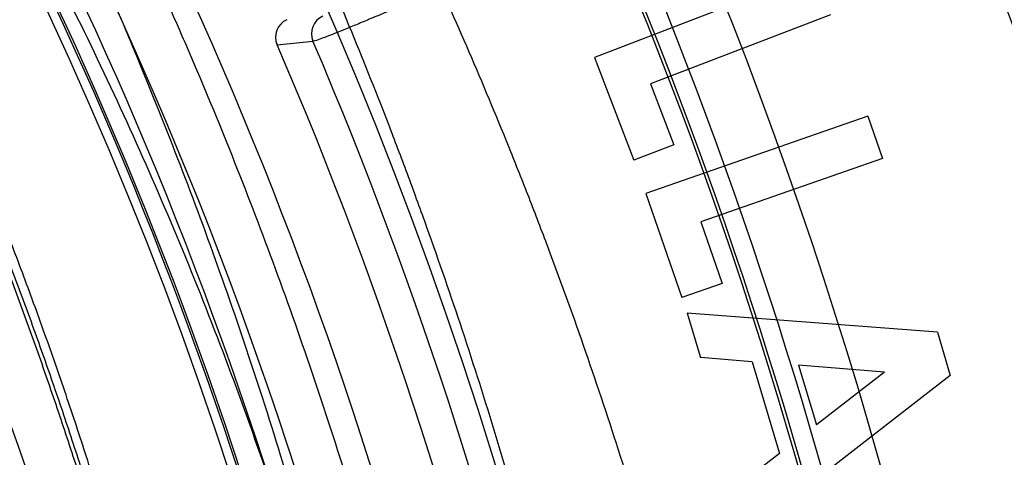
# Model space of a CAD drawing. Header units: millimetres. Extents: x 0 to 297, y 0 to 210.
# Tile 100 of 256: x 146.2414 to 146.3494, y 93.3388 to 93.3868. Entities that reach past the tile are written whole.
import ezdxf

# ---------------------------------------------------------------- set-up
doc = ezdxf.new("R2010")
doc.units = ezdxf.units.MM
doc.header["$LTSCALE"] = 16.335
doc.layers.get('0').update_dxf_attribs({"linetype": 'CONTINUOUS'})
for name, color, linetype in [('01_GLOBAL', 7, 'CONTINUOUS'), ('INTFCLR_1', 7, 'CONTINUOUS'), ('INTFCLR_144815', 7, 'CONTINUOUS')]:
    doc.layers.add(name, color=color, linetype=linetype)

msp = doc.modelspace()

# ---------------------------------------------------------------- linework, layer by layer
at = {"color": 7, "linetype": 'Continuous'}
msp.add_circle((146.8548034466, 92.13446435), 2.66, dxfattribs=at)
at = {"color": 9, "linetype": 'Continuous'}
msp.add_arc((146.8548034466, 92.13446435), 2.6259090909, 92.9674534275, 177.0325465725, dxfattribs=at)
at = {"layer": '01_GLOBAL', "color": 7, "linetype": 'Continuous'}
msp.add_circle((146.8548034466, 92.13446435), 2.695, dxfattribs=at)
at = {"layer": 'INTFCLR_1', "color": 6, "linetype": 'Continuous'}
msp.add_arc((145.8396077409, 93.1986600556), 0.4224162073, 270, 90.00000002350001, dxfattribs=at)
at = {"layer": 'INTFCLR_1', "color": 9, "linetype": 'Continuous'}
msp.add_open_spline([(146.0853256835, 93.499660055), (146.0858354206, 93.4996599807), (146.0884302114, 93.4986334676), (146.0914097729, 93.4968909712), (146.094679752, 93.4948336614), (146.0977098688, 93.49283666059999), (146.1039326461, 93.48849801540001), (146.1137472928, 93.480960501), (146.1228234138, 93.4731897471), (146.1293077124, 93.46725580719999), (146.1339781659, 93.4628589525), (146.1424222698, 93.4545584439), (146.1545124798, 93.44157339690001), (146.1687911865, 93.4242477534), (146.1790766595, 93.4100095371), (146.1852148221, 93.40073185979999), (146.1874832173, 93.3972061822), (146.1908964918, 93.39179944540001), (146.1981971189, 93.3796580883), (146.2086731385, 93.35992835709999), (146.2178781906, 93.33903250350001), (146.2232089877, 93.324793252), (146.2255710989, 93.3179846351), (146.227123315, 93.3133638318), (146.2312489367, 93.3004502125), (146.2370185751, 93.278689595), (146.2410247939, 93.25638849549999), (146.242788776, 93.24246310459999), (146.2433595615, 93.23730480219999), (146.2441347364, 93.2295497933), (146.2453671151, 93.2127547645), (146.2456287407, 93.1868337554), (146.2439975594, 93.1648659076), (146.2424282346, 93.15201139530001), (146.2417481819, 93.14689013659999), (146.2404303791, 93.13803495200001), (146.2372949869, 93.12068960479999), (146.2325471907, 93.1012858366), (146.2274296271, 93.0847602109), (146.2242749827, 93.0755513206), (146.2226192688, 93.07101037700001), (146.2217743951, 93.068761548)], degree=3, knots=[0, 0, 0, 0, 0.0031306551, 0.0166311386, 0.0214593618, 0.0268204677, 0.03892666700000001, 0.0680356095, 0.1027865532, 0.1122690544, 0.1220182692, 0.1421808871, 0.1849821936, 0.2309157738, 0.2799873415, 0.2927705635, 0.2992370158, 0.3057352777, 0.3320402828, 0.3862318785, 0.4428084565, 0.4721382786, 0.4795908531, 0.487069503, 0.5020757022, 0.562848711, 0.6251729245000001, 0.641061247, 0.6490543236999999, 0.6570463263, 0.6889269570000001, 0.7524525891, 0.8160592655, 0.8240370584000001, 0.8319876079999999, 0.8477879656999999, 0.8790177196, 0.9402188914, 0.9703170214, 0.9852457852, 1, 1, 1, 1], dxfattribs=at)
at = {"layer": 'INTFCLR_1', "color": 6, "linetype": 'Continuous'}
msp.add_open_spline([(146.1150652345, 92.8976600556), (146.1160387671, 92.8976600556), (146.1177271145, 92.89879781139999), (146.1203228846, 92.9003605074), (146.1232989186, 92.9025230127), (146.1269787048, 92.9053406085), (146.1313602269, 92.9089379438), (146.136189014, 92.91313112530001), (146.1410884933, 92.91761397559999), (146.14571304, 92.9220450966), (146.1499506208, 92.9262672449), (146.1538079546, 92.9302518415), (146.1573032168, 92.9339788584), (146.1604624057, 92.937443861), (146.1633068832, 92.94064572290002), (146.1658602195, 92.9435866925), (146.1681553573, 92.9462865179), (146.1702110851, 92.9487509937), (146.1720499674, 92.9509928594), (146.1736917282, 92.9530256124), (146.175161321, 92.9548706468), (146.1764960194, 92.9565673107), (146.177810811, 92.95825759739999), (146.1792115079, 92.96008025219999), (146.1806985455, 92.9620417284), (146.1821699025, 92.9640101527), (146.183615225, 92.9659693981), (146.1851191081, 92.968036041), (146.1867839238, 92.9703582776), (146.1886446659, 92.972997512), (146.1907239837, 92.9760042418), (146.1930437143, 92.979433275), (146.1956231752, 92.98334142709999), (146.1984823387, 92.98779871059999), (146.2016518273, 92.9929030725), (146.2051614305, 92.9987672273), (146.209038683, 93.005528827), (146.2133125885, 93.0133699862), (146.2180078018, 93.022504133), (146.2231555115, 93.0332508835), (146.2286552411, 93.0457632), (146.2341538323, 93.0596479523), (146.2392951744, 93.07428707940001), (146.2438614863, 93.0891259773), (146.2478132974, 93.1040197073), (146.2511637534, 93.1189522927), (146.2539112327, 93.1338447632), (146.2560779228, 93.1487375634), (146.2576685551, 93.16356724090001), (146.2586982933, 93.17835740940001), (146.2591763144, 93.1930934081), (146.2591102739, 93.2077777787), (146.2585051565, 93.2224192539), (146.2573642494, 93.23700854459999), (146.2556872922, 93.2515519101), (146.2534729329, 93.26604722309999), (146.2507211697, 93.28047229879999), (146.2474209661, 93.294859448), (146.2435667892, 93.30919064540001), (146.239139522, 93.32348247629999), (146.234151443, 93.3376622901), (146.2288018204, 93.3511951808), (146.2234345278, 93.3634526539), (146.218408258, 93.37400210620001), (146.2138248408, 93.3829753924), (146.2096571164, 93.39067785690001), (146.2058775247, 93.3973234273), (146.2024553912, 93.403091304), (146.1993628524, 93.4081180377), (146.196567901, 93.4125186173), (146.1940471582, 93.41637669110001), (146.1917761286, 93.41976864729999), (146.189737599, 93.4227484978), (146.1879066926, 93.4253737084), (146.18627007, 93.42768142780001), (146.1848016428, 93.42972175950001), (146.183482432, 93.4315308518), (146.182221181, 93.43323985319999), (146.1809100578, 93.43499623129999), (146.1794654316, 93.4369070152), (146.1779774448, 93.43884782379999), (146.1764846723, 93.440768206), (146.1749729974, 93.44268811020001), (146.1733137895, 93.4447660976), (146.1714604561, 93.447050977), (146.1693845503, 93.4495663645), (146.1670661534, 93.4523229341), (146.1644777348, 93.45533517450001), (146.1615962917, 93.4586107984), (146.1583918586, 93.46215953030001), (146.154841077, 93.4659798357), (146.1509238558, 93.4700622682), (146.1466153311, 93.47439119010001), (146.1419164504, 93.4789285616), (146.1369054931, 93.4835497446), (146.1319289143, 93.4879019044), (146.1273729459, 93.491667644), (146.1235388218, 93.49461922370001), (146.1204516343, 93.49687491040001), (146.1177826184, 93.498487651), (146.1160568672, 93.49966005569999), (146.1150652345, 93.49966005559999)], degree=3, knots=[0, 0, 0, 0, 0.0042187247, 0.0081401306, 0.0133978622, 0.0200459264, 0.0282638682, 0.0379443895, 0.0477615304, 0.05703690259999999, 0.0656973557, 0.0736821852, 0.0810680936, 0.0878383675, 0.0940009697, 0.0996271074, 0.1047154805, 0.1093563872, 0.1135342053, 0.1172803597, 0.1206792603, 0.1237557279, 0.1266349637, 0.1299589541, 0.1337168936, 0.1373013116, 0.1406085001, 0.1442672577, 0.148377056, 0.1529904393, 0.1582606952, 0.164218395, 0.1709303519, 0.1785521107, 0.1871652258, 0.1969659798, 0.2081658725, 0.2209392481, 0.2356613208, 0.2526660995, 0.2725685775, 0.2948769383, 0.3173640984, 0.3397873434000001, 0.3621386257, 0.3841211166, 0.4060891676, 0.4277469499, 0.4493218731, 0.470705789, 0.4919793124, 0.5131981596, 0.5343255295, 0.5554668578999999, 0.5765984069, 0.5977513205, 0.6189954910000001, 0.6402209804, 0.6617015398, 0.6832900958, 0.7050415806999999, 0.7268239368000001, 0.7463339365, 0.7630160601, 0.7774553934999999, 0.7899931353, 0.8009638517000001, 0.8105830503, 0.8190545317, 0.8265380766, 0.8331730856, 0.8390248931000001, 0.8442268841, 0.8488182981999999, 0.8528943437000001, 0.8564866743, 0.8597116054, 0.8625968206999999, 0.8656908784, 0.8692094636, 0.8729771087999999, 0.8762884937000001, 0.879749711, 0.8835661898, 0.8878115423, 0.8924986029, 0.8976989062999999, 0.9034198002, 0.9097088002, 0.9166034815, 0.9241390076, 0.9323094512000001, 0.9411199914, 0.9506041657, 0.9606137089, 0.9706541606, 0.9792553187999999, 0.9862062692, 0.9916647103, 0.9957028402, 1, 1, 1, 1], dxfattribs=at)
at = {"layer": 'INTFCLR_144815', "color": 6, "linetype": 'Continuous'}
for p, q in [((146.3285455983, 93.3918914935), (146.3044291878, 93.3826355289)), ((146.3303116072, 93.38729987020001), (146.3105741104, 93.3797261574)), ((146.3044291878, 93.3826355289), (146.3087611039, 93.3713538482)), ((146.3105738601, 93.3797268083), (146.3131397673, 93.3730367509)), ((146.334422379, 93.376191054), (146.3100670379, 93.36771421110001)), ((146.334422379, 93.376191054), (146.3360325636, 93.3715578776)), ((146.3131397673, 93.3730367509), (146.3087611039, 93.3713538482)), ((146.3360322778, 93.37155869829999), (146.3160974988, 93.3646183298)), ((146.3100670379, 93.36771421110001), (146.3140301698, 93.3563234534)), ((146.3160974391, 93.36461850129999), (146.3184503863, 93.35786092)), ((146.3184503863, 93.35786092), (146.3140301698, 93.3563234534)), ((146.3145878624, 93.3545974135), (146.3160474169, 93.34973569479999)), ((146.342028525, 93.35249897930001), (146.3145878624, 93.3545974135)), ((146.342028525, 93.35249897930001), (146.3434517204, 93.3477515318)), ((146.321714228, 93.3492474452), (146.3160474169, 93.34973569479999)), ((146.321714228, 93.3492474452), (146.3247268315, 93.3392175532)), ((146.326804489, 93.348878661), (146.3287626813, 93.34233923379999)), ((146.3362266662, 93.3481358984), (146.326804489, 93.348878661)), ((146.3434517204, 93.3477515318), (146.3216986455, 93.33090692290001)), ((146.3362266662, 93.3481358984), (146.3287626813, 93.34233923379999)), ((146.3247268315, 93.3392175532), (146.3202390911, 93.3357738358))]:
    msp.add_line(p, q, dxfattribs=at)
at = {"layer": 'INTFCLR_144815', "color": 9, "linetype": 'Continuous'}
msp.add_line((146.2696389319, 93.3840213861), (146.2735710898, 93.3844054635), dxfattribs=at)
at = {"layer": 'INTFCLR_144815', "color": 6, "linetype": 'Continuous'}
for radius in [0.4466793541, 0.4256665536]:
    msp.add_circle((145.8396077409, 93.1986600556), radius, dxfattribs=at)
for centre, radius, start, end in [((145.8396077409, 93.1986600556), 0.6157754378, 313.9937911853, 154.5150993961), ((145.8396077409, 93.1986600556), 0.5947754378, 312.9543589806, 154.5144414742), ((145.8396077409, 93.1986600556), 0.5751005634, 282.2440355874, 71.2863570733), ((145.8396077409, 93.1986600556), 0.4537777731, 308.490992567, 51.50900743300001), ((145.8396077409, 93.1986600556), 0.4747905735, 316.9838592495, 43.0161407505), ((145.8396077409, 93.1986600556), 0.4480128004, 313.9992414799, 46.00075850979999), ((145.8396077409, 93.1986600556), 0.5477895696, 339.5878226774, 23.4121773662), ((146.2715679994, 93.38485115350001), 0.0020999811, 113.9721933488, 203.2744450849), ((146.2755026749, 93.3852313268), 0.0021006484, 114.0981032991, 203.1494840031), ((145.8396077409, 93.1986600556), 0.4682794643, 339.6819480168, 23.3180519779)]:
    msp.add_arc(centre, radius, start, end, dxfattribs=at)
at = {"layer": 'INTFCLR_144815', "color": 9, "linetype": 'Continuous'}
for centre, radius, start, end in [((145.8396077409, 93.1986600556), 0.5712784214, 292.4997540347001, 54.0964566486), ((145.8396102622, 93.1986612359), 0.5153523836, 292.4997540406, 54.09645665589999), ((145.8396257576, 93.1986643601), 0.5066391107, 311.2505121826, 48.7494878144), ((145.8396077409, 93.1986600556), 0.5897747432, 323.9261481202, 36.0738518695), ((145.839607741, 93.1986600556), 0.4617768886, 314.0862202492, 45.9137797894), ((145.8396077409, 93.1986600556), 0.450734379, 313.8592910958, 46.1407088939), ((145.8396077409, 93.1986600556), 0.4477854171, 314.0319604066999, 45.9680396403), ((145.8396077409, 93.1986600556), 0.5440250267, 339.7244769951, 23.2755230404), ((145.8396077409, 93.1986600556), 0.5069960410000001, 339.8359043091, 23.1640956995), ((145.8396077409, 93.1986600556), 0.509072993, 339.8324937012, 23.1675062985), ((145.8396077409, 93.1986600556), 0.4720440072, 339.8280604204, 23.1719395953)]:
    msp.add_arc(centre, radius, start, end, dxfattribs=at)
at = {"layer": 'INTFCLR_144815', "color": 6, "linetype": 'Continuous'}
for points, knots in [([(146.2625648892, 93.19866005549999), (146.2625648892, 93.20085989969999), (146.262532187, 93.20526014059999), (146.2623850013, 93.2118602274), (146.2621395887, 93.2184603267), (146.2617957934, 93.2250604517), (146.2613534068, 93.2316604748), (146.2608121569, 93.2382603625), (146.260171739, 93.2448598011), (146.2594317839, 93.2514586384), (146.2585919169, 93.2580563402), (146.2576516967, 93.2646525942), (146.2566107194, 93.2712465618), (146.2554685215, 93.277837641), (146.2542247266, 93.28442461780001), (146.2528788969, 93.2910065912), (146.2514307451, 93.2975819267), (146.2498799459, 93.30414927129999), (146.2482264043, 93.3107064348), (146.2464700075, 93.31725153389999), (146.2446109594, 93.3237817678), (146.2426494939, 93.3302945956), (146.240586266, 93.3367864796), (146.2384220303, 93.34325407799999), (146.2361580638, 93.3496930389), (146.2337958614, 93.3560990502), (146.2313375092, 93.36246691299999), (146.2287855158, 93.3687911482), (146.2261430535, 93.3750655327), (146.223413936, 93.38128331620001), (146.2206027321, 93.3874371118), (146.2177148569, 93.3935188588), (146.2147566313, 93.3995198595), (146.2117353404, 93.4054308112), (146.2086592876, 93.4112418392), (146.2055378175, 93.4169425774), (146.2023813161, 93.4225222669), (146.1992011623, 93.4279699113), (146.1960096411, 93.4332744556), (146.1928197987, 93.4384250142), (146.1896452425, 93.4434111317), (146.1864998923, 93.4482230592), (146.1833976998, 93.4528520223), (146.1803523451, 93.45729047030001), (146.1773769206, 93.4615323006), (146.1744836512, 93.4655730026), (146.1716836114, 93.4694097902), (146.1689866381, 93.473041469), (146.1664013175, 93.4764682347), (146.1639350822, 93.479691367), (146.1615937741, 93.48271365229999), (146.1593814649, 93.4855394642), (146.1573002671, 93.48817488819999), (146.1553509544, 93.4906268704), (146.1535333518, 93.49290272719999), (146.1518468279, 93.49500956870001), (146.1502903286, 93.4969543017), (146.148862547, 93.4987434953), (146.1475620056, 93.50038326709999), (146.1463872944, 93.50187925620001), (146.1453367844, 93.5032363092), (146.1444092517, 93.5044600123), (146.1436017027, 93.5055522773), (146.1429160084, 93.50652536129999), (146.1423391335, 93.50735876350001), (146.1418093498, 93.50828992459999), (146.141227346, 93.5089562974), (146.1412445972, 93.5101543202), (146.1415550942, 93.5101599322)], [0, 0, 0, 0, 0.0193188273, 0.0386418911, 0.05797372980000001, 0.0773181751, 0.0966800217, 0.1160624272, 0.1354702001, 0.1549057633, 0.1743738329, 0.1938759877, 0.2134167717, 0.2329964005, 0.2526187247, 0.2722829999, 0.2919923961, 0.3117443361, 0.3315407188, 0.3513772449, 0.37125414, 0.391164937, 0.4111075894, 0.4310729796, 0.4510561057, 0.4710451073, 0.4910305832, 0.5109984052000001, 0.5309330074, 0.5508166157, 0.5706284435, 0.590344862, 0.6099392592, 0.6293819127, 0.6486401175, 0.6676780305, 0.6864570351, 0.7049360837, 0.7230721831, 0.7408210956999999, 0.7581383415, 0.7749801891, 0.7913047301, 0.8070730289, 0.822250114, 0.8368060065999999, 0.8507161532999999, 0.8639624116, 0.8765312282, 0.8884132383, 0.8996029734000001, 0.9101049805, 0.9199296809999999, 0.9290934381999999, 0.9376135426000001, 0.9455077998, 0.9527934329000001, 0.9594885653, 0.9656100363, 0.9711731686, 0.9761922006, 0.9806816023, 0.9846553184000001, 0.9881278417, 0.9911127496, 0.9936230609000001, 0.9972727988, 1, 1, 1, 1]), ([(146.1515348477, 92.8871601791), (146.1512150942, 92.88716605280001), (146.1512119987, 92.88839850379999), (146.1517859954, 92.8890891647), (146.1523169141, 92.8900499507), (146.1528921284, 92.8909097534), (146.1535763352, 92.8919129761), (146.1543814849, 92.893038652), (146.15530592, 92.8942992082), (146.1563525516, 92.89569672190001), (146.1575225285, 92.8972368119), (146.1588179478, 92.898925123), (146.1602417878, 92.900769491), (146.1617966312, 92.9027776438), (146.1634827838, 92.9049551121), (146.1652973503, 92.90730399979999), (146.1672357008, 92.9098248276), (146.169295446, 92.9125216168), (146.1714790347, 92.9154054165), (146.1737896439, 92.91848925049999), (146.1762240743, 92.92177872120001), (146.1787743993, 92.9252737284), (146.1814309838, 92.92897223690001), (146.1841860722, 92.9328752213), (146.1870298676, 92.93698109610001), (146.1899514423, 92.94128675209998), (146.1929388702, 92.9457875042), (146.195979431, 92.950477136), (146.1990598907, 92.9553480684), (146.2021667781, 92.9603915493), (146.2052866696, 92.9655978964), (146.2084064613, 92.9709567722), (146.2115136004, 92.9764574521), (146.2145962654, 92.9820890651), (146.2176434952, 92.9878408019), (146.2206452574, 92.99370206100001), (146.2235925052, 92.9996626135), (146.2264771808, 93.00571270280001), (146.2292921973, 93.0118431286), (146.2320314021, 93.0180453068), (146.2346894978, 93.02431125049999), (146.2372619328, 93.03063346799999), (146.2397453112, 93.0370061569), (146.2421317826, 93.04341060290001), (146.2444188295, 93.0498393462), (146.2466074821, 93.0562939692), (146.2487002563, 93.06278242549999), (146.2506975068, 93.0693069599), (146.2525965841, 93.07585950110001), (146.2543963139, 93.0824362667), (146.2560946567, 93.0890289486), (146.2576905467, 93.0956312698), (146.2591843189, 93.10224204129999), (146.2605765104, 93.1088610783), (146.2618676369, 93.11548837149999), (146.2630580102, 93.12212318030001), (146.2641477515, 93.1287636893), (146.2651369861, 93.135407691), (146.2660260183, 93.1420538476), (146.2668152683, 93.1487017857), (146.2675051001, 93.15535101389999), (146.2680958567, 93.1620011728), (146.2685878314, 93.1686517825), (146.2689813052, 93.1753027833), (146.269276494, 93.1819539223), (146.2694735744, 93.188605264), (146.2695726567, 93.1952566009), (146.2695738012, 93.2019080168), (146.2694770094, 93.2085593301), (146.2692822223, 93.2152106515), (146.2689893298, 93.2218617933), (146.2685981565, 93.2285127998), (146.2681084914, 93.2351633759), (146.2675200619, 93.2418134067), (146.2668325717, 93.2484624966), (146.2660456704, 93.25511036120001), (146.2651589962, 93.26175646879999), (146.2641721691, 93.2684001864), (146.2630848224, 93.2750406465), (146.2618965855, 93.28167693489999), (146.2606070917, 93.28830805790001), (146.2592161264, 93.29493226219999), (146.2577236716, 93.30154713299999), (146.25612979, 93.3081503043), (146.2544344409, 93.31474009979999), (146.2526374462, 93.32131545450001), (146.2507388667, 93.32787448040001), (146.2487392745, 93.33441381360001), (146.2466397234, 93.3409291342), (146.2444415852, 93.3474158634), (146.2421464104, 93.35386959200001), (146.2397562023, 93.36028536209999), (146.2372735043, 93.36665758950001), (146.2347014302, 93.3729801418), (146.2320437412, 93.37924629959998), (146.2293049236, 93.3854487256), (146.2264902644, 93.39157944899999), (146.2236059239, 93.397629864), (146.220658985, 93.40359077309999), (146.2176574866, 93.4094524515), (146.2146104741, 93.4152046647), (146.211527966, 93.42083682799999), (146.2084209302, 93.42633811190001), (146.2053011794, 93.43169765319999), (146.2021812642, 93.436904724), (146.1990742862, 93.4419489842), (146.1959936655, 93.4468207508), (146.1929528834, 93.4515112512), (146.189965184, 93.4560128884), (146.187043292, 93.4603194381), (146.1841991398, 93.4644262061), (146.1814436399, 93.46833010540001), (146.1787864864, 93.4720296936), (146.1762360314, 93.4755251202), (146.1737992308, 93.4788180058), (146.1714816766, 93.4819112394), (146.1692876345, 93.4848088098), (146.1672201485, 93.48751558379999), (146.1652811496, 93.4900371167), (146.1634716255, 93.4923794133), (146.1617917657, 93.49454874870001), (146.1602410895, 93.49655152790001), (146.1588186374, 93.49839409), (146.1575230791, 93.5000825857), (146.1563528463, 93.5016229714), (146.1553062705, 93.50302052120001), (146.1543814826, 93.5042811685), (146.1535770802, 93.5054070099), (146.1528902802, 93.5064101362), (146.1523225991, 93.5072704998), (146.1518630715, 93.50806105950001), (146.151402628, 93.50880307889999), (146.1510534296, 93.51015108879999), (146.1515348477, 93.5101599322)], [0, 0, 0, 0, 0.0014103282, 0.0032894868, 0.0045784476, 0.006109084, 0.0078878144, 0.009921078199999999, 0.0122159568, 0.0147800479, 0.0176210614, 0.0207450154, 0.0241645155, 0.0278962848, 0.0319450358, 0.0363094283, 0.0409856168, 0.0459681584, 0.0512740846, 0.0569372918, 0.0629614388, 0.06932079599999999, 0.0760170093, 0.0830428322, 0.09038864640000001, 0.09804223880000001, 0.1059886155, 0.1142106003, 0.1226891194, 0.1314036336, 0.1403327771, 0.1494548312, 0.1587482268, 0.1681920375, 0.1777662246, 0.1874518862, 0.1972313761, 0.2070885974, 0.2170088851, 0.2269790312, 0.2369874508, 0.247023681, 0.2570780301, 0.2671479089, 0.2771627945, 0.2871678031, 0.297203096, 0.3072268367, 0.3172573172, 0.3272873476, 0.3372951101, 0.3472786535, 0.3572404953, 0.3671820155, 0.3771057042, 0.38701475, 0.3969071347, 0.4067804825, 0.4166362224, 0.4264761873, 0.4363022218, 0.4461151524, 0.4559173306, 0.4657100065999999, 0.4754958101, 0.4852761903, 0.4950537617, 0.5048299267, 0.514607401, 0.5243876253, 0.5341732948, 0.5439658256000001, 0.5537677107, 0.5635801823, 0.5734055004, 0.5832449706, 0.5931003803, 0.6029729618, 0.6128636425, 0.6227732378, 0.6327028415, 0.6426530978, 0.6526214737, 0.6626060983, 0.6726078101, 0.6826271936, 0.6926651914, 0.7027189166, 0.7127821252, 0.7228511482, 0.7329216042, 0.7429877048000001, 0.7530428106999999, 0.7630790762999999, 0.7730874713, 0.7830577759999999, 0.7929782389, 0.8028356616, 0.8126154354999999, 0.8223014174, 0.8318761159, 0.8413205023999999, 0.8506146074, 0.8597374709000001, 0.8686675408, 0.8773831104, 0.8858627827, 0.8940860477, 0.9020337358, 0.9096886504, 0.9170358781, 0.9240630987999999, 0.9307608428, 0.9371226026, 0.9431446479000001, 0.9488258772, 0.9541674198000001, 0.9591725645, 0.9638462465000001, 0.9681947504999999, 0.9722253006, 0.9759458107, 0.979364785, 0.9824904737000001, 0.9853313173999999, 0.9878955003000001, 0.9901906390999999, 0.9922241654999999, 0.994002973, 0.9955336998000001, 0.9968227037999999, 0.9978766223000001, 1, 1, 1, 1]), ([(146.4289322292, 93.1986600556), (146.4289322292, 93.2036889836), (146.4288014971, 93.2137289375), (146.4282149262, 93.22876706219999), (146.4272420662, 93.2437315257), (146.425885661, 93.2586333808), (146.4241499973, 93.27346101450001), (146.4220358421, 93.28821277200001), (146.4195510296, 93.3028622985), (146.4167021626, 93.31738611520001), (146.4135957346, 93.33132970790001), (146.4104259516, 93.3440849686), (146.4074137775, 93.3551897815), (146.404643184, 93.3647030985), (146.402107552, 93.3729210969), (146.3997967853, 93.38005798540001), (146.3976950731, 93.3862859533), (146.3957918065, 93.391734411), (146.3940715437, 93.39651489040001), (146.3925170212, 93.4007247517), (146.3911161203, 93.4044317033), (146.3898580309, 93.4076966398), (146.3887286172, 93.4105791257), (146.3877103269, 93.41314016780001), (146.3867891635, 93.41542687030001), (146.3859519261, 93.41748090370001), (146.3851905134, 93.41932914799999), (146.3844614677, 93.42108151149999), (146.3837060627, 93.4228801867), (146.3828605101, 93.42487418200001), (146.3818991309, 93.42711655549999), (146.380809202, 93.4296266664), (146.3795923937, 93.4323903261), (146.378322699, 93.43523057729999), (146.3770177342, 93.4381053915), (146.3756701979, 93.4410327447), (146.3741855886, 93.44420833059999), (146.3725258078, 93.447697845), (146.370658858, 93.4515480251), (146.3685645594, 93.455780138), (146.3662225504, 93.4604102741), (146.3636216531, 93.4654254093), (146.3607479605, 93.4708222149), (146.3575985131, 93.47657244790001), (146.3542131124, 93.48256453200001), (146.3508015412, 93.48841176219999), (146.3475946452, 93.4937339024), (146.3447898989, 93.4982494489), (146.3424201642, 93.50195557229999), (146.3409741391, 93.5041488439), (146.3403261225, 93.5051119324)], [0, 0, 0, 0, 0.04665735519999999, 0.0931440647, 0.1396118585, 0.1857718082, 0.2319566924, 0.2781034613, 0.3240186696, 0.3697981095, 0.4154052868, 0.4565413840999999, 0.4917273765, 0.5221494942, 0.5484663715, 0.5715162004, 0.5917463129, 0.6094482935, 0.625060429, 0.6388822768, 0.6510838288, 0.6618264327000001, 0.6713445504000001, 0.6798063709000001, 0.6873964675, 0.6942167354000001, 0.7003855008, 0.7059421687, 0.7118256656, 0.7184851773, 0.7260365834, 0.7344612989, 0.7438740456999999, 0.7540523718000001, 0.7633255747, 0.7731651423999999, 0.7839509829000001, 0.7958485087, 0.8090155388, 0.8236497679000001, 0.8396573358, 0.8571550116, 0.8760631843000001, 0.8963825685, 0.9179808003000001, 0.9399137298, 0.9591882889, 0.9756278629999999, 0.9892303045, 1, 1, 1, 1]), ([(146.1221340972, 93.49966005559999), (146.121854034, 93.49966005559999), (146.1217650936, 93.49860223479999), (146.1224894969, 93.4977702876), (146.123367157, 93.4962696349), (146.1247612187, 93.4944852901), (146.1265613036, 93.4921776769), (146.128808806, 93.4894296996), (146.13150356, 93.4861628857), (146.1346511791, 93.482361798), (146.1382867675, 93.47793935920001), (146.1424048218, 93.47285804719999), (146.14699477, 93.46707068), (146.1520315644, 93.4605390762), (146.1574486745, 93.4532690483), (146.1631935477, 93.44524215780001), (146.1691616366, 93.43651198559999), (146.17527173, 93.427103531), (146.1814126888, 93.4170996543), (146.1874988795, 93.4065589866), (146.1934387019, 93.3955708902), (146.1991667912, 93.3841995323), (146.2046200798, 93.3725261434), (146.2097609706, 93.3605998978), (146.2145518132, 93.348487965), (146.2189754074, 93.33622391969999), (146.2230148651, 93.3238536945), (146.226661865, 93.3114091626), (146.2299164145, 93.2989044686), (146.2327714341, 93.2863854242), (146.2352383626, 93.27382760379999), (146.2373125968, 93.26128027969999), (146.2390034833, 93.2487161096), (146.2403109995, 93.2361747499), (146.2412405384, 93.22364693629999), (146.2417956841, 93.2111441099), (146.2419187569, 93.20281846), (146.2419187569, 93.1986600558)], [0, 0, 0, 0, 0.0025344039, 0.005901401, 0.0109295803, 0.0177704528, 0.0265540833, 0.0373505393, 0.04991676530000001, 0.0648695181, 0.0820131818, 0.1017234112, 0.1240566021, 0.1488553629, 0.1763609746, 0.2060970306, 0.2381748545, 0.2720515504, 0.3076064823, 0.3443876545, 0.3821831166, 0.4206251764, 0.4595934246, 0.4987613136, 0.5381325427, 0.5774437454, 0.6167240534, 0.6558745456, 0.6947773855, 0.7336358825, 0.7720551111, 0.8105726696, 0.8487051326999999, 0.8867612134, 0.9246626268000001, 0.9623689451, 1, 1, 1, 1]), ([(146.1616919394, 93.49966005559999), (146.1613689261, 93.49966005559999), (146.161354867, 93.49841693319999), (146.1618990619, 93.49770539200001), (146.1624036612, 93.49672456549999), (146.1629511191, 93.49584545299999), (146.1636029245, 93.4948204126), (146.1643702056, 93.4936703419), (146.1652510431, 93.492383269), (146.1662478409, 93.49095742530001), (146.1673615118, 93.48938730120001), (146.1685933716, 93.4876680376), (146.1699443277, 93.48579427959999), (146.1714151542, 93.4837604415), (146.1730061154, 93.4815609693), (146.1747171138, 93.4791901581), (146.1765473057, 93.4766426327), (146.1784952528, 93.4739131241), (146.1805585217, 93.4709970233), (146.1827337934, 93.4678902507), (146.1850166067, 93.4645896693), (146.187401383, 93.46109312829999), (146.1898813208, 93.4573997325), (146.1924484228, 93.4535099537), (146.1950935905, 93.4494256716), (146.1978067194, 93.4451502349), (146.2005768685, 93.4406884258), (146.2033924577, 93.43604637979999), (146.2062415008, 93.4312314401), (146.2091118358, 93.4262519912), (146.2119913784, 93.4211172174), (146.2148683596, 93.41583683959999), (146.2177314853, 93.41042093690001), (146.2205700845, 93.40487974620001), (146.2233742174, 93.3992234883), (146.2261347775, 93.39346215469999), (146.2288435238, 93.38760539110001), (146.2314930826, 93.38166241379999), (146.2340769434, 93.3756419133), (146.2365894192, 93.369552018), (146.2390255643, 93.36340035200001), (146.2413812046, 93.35719381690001), (146.2436527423, 93.35093892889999), (146.2458372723, 93.3446413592), (146.2479322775, 93.338306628), (146.2499358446, 93.3319393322), (146.2518463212, 93.3255440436), (146.2536625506, 93.31912442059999), (146.255383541, 93.3126841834), (146.2570086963, 93.3062261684), (146.2585375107, 93.2997533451), (146.2599697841, 93.293267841), (146.261305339, 93.28677202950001), (146.262544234, 93.28026746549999), (146.2636865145, 93.27375598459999), (146.2647323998, 93.2672386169), (146.265682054, 93.2607168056), (146.2665357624, 93.2541912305), (146.2672937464, 93.2476629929), (146.2679563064, 93.24113241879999), (146.2685236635, 93.23460034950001), (146.2689960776, 93.2280669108), (146.2693737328, 93.22153276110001), (146.2696568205, 93.2149978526), (146.2698454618, 93.2084627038), (146.2699397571, 93.2019271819), (146.2699397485, 93.19539174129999), (146.2698454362, 93.1888562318), (146.2696567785, 93.1823211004), (146.2693736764, 93.17578623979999), (146.2689960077, 93.1692521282), (146.2685235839, 93.1627187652), (146.2679562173, 93.15618675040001), (146.2672936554, 93.14965628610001), (146.2665356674, 93.1431281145), (146.2656819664, 93.1366026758), (146.2647323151, 93.1300809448), (146.263686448, 93.1235637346), (146.2625441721, 93.11705230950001), (146.2613053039, 93.1105479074), (146.2599697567, 93.1040521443), (146.2585375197, 93.0975668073), (146.257008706, 93.0910939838), (146.2553835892, 93.0846361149), (146.2536625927, 93.0781958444), (146.2518464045, 93.0717763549), (146.2499359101, 93.0653809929), (146.2479323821, 93.0590138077), (146.2458373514, 93.0526789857), (146.2436528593, 93.0463815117), (146.2413812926, 93.0401265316), (146.2390256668, 93.0339200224), (146.2365895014, 93.0277682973), (146.2340770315, 93.02167840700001), (146.2314931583, 93.0156578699), (146.2288435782, 93.0097148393), (146.2261348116, 93.0038580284), (146.2233742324, 92.9980966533), (146.2205700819, 92.9924403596), (146.2177314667, 92.9868991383), (146.2148683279, 92.9814832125), (146.2119913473, 92.9762028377), (146.2091118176, 92.9710680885), (146.2062415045, 92.9660886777), (146.2033924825, 92.96127377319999), (146.200576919, 92.9566317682), (146.1978068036, 92.9521700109), (146.1950937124, 92.94789463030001), (146.1924485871, 92.9438104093), (146.1898815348, 92.9399207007), (146.1874016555, 92.936227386), (146.1850169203, 92.93273089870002), (146.1827341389, 92.92943035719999), (146.1805588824, 92.9263236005), (146.1784956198, 92.9234075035), (146.1765476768, 92.92067799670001), (146.1747174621, 92.9181304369), (146.1730064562, 92.9157596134), (146.1714154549, 92.9135600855), (146.1699446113, 92.9115262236), (146.1685936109, 92.9096524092), (146.1673617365, 92.90793311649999), (146.1662480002, 92.90636294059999), (146.1652512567, 92.90493705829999), (146.1643701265, 92.9036499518), (146.1636036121, 92.9024997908), (146.1629493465, 92.9014748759), (146.1624091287, 92.90059523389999), (146.1619724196, 92.89978867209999), (146.1615362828, 92.899025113), (146.1612048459, 92.8976600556), (146.1616919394, 92.8976600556)], [0, 0, 0, 0, 0.0014863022, 0.0034583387, 0.00480742, 0.0064070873, 0.008263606, 0.0103831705, 0.0127725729, 0.0154385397, 0.018388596, 0.0216299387, 0.0251705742, 0.0290176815, 0.0331791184, 0.0376612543, 0.0424708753, 0.0476126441, 0.053091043, 0.05890788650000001, 0.0650637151, 0.071556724, 0.0783824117, 0.08553378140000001, 0.09300120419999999, 0.1007725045, 0.1088330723, 0.1171662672, 0.125753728, 0.1345758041, 0.1436120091, 0.1528416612, 0.1622443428, 0.1717998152, 0.1814887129, 0.1912927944, 0.2011949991, 0.2111795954, 0.2212322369, 0.2313400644, 0.2414915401, 0.251676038, 0.2618853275, 0.272110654, 0.2823462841, 0.2925853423, 0.3028240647, 0.3130572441, 0.3232827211, 0.3334966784, 0.3436983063, 0.353884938, 0.364056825, 0.3742120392, 0.3843517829, 0.3944749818, 0.4045834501, 0.4146764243, 0.4247563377, 0.4348229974, 0.4448791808, 0.4549248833, 0.4649631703, 0.4749943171, 0.4850215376, 0.4950452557, 0.505068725, 0.5150924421, 0.5251196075, 0.5351507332, 0.5451888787, 0.5552345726, 0.5652905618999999, 0.5753571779, 0.5854368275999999, 0.5955298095, 0.6056379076, 0.615761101, 0.6259004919, 0.6360558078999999, 0.6462271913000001, 0.6564139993, 0.6666151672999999, 0.6768294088, 0.6870543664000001, 0.6972879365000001, 0.7075261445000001, 0.7177656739, 0.7280008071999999, 0.7382265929, 0.7484354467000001, 0.7586203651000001, 0.7687717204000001, 0.7788795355, 0.7889322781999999, 0.7989169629, 0.8088192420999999, 0.8186233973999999, 0.8283123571, 0.8378678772, 0.8472706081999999, 0.8565002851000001, 0.8655364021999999, 0.8743584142, 0.8829458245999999, 0.8912789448, 0.8993394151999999, 0.9071106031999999, 0.9145779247, 0.9217291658, 0.9285546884, 0.9350475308, 0.9412033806, 0.9470201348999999, 0.9524985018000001, 0.9576403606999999, 0.9624499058, 0.9669322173, 0.9710936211, 0.9749409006, 0.978481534, 0.9817230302, 0.984673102, 0.9873392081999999, 0.9897286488, 0.9918483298, 0.9937048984, 0.9953046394, 0.9966537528, 0.9977587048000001, 1, 1, 1, 1]), ([(146.270839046, 93.19866005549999), (146.270839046, 93.2010075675), (146.2708026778, 93.2057031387), (146.2706389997, 93.2127459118), (146.2703661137, 93.2197880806), (146.2699838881, 93.2268292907), (146.2694921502, 93.2338690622), (146.2688906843, 93.24090691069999), (146.2681792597, 93.2479420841), (146.2673576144, 93.2549738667), (146.2664255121, 93.2620011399), (146.2653827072, 93.2690228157), (146.2642290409, 93.276037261), (146.2629643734, 93.28304289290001), (146.2615887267, 93.29003745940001), (146.2601021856, 93.29701874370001), (146.2585050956, 93.30398372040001), (146.2567979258, 93.3109293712), (146.2549815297, 93.3178517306), (146.2530569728, 93.324746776), (146.2510258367, 93.3316094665), (146.2488900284, 93.3384346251), (146.2466520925, 93.3452160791), (146.2443151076, 93.35194721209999), (146.2418829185, 93.35862049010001), (146.2393601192, 93.3652277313), (146.2367521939, 93.3717599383), (146.2340656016, 93.3782073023), (146.231307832, 93.384559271), (146.2284874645, 93.39080459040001), (146.2256141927, 93.39693140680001), (146.2226988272, 93.40292738), (146.2197532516, 93.4087798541), (146.2167903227, 93.4144760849), (146.2138237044, 93.4200035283), (146.2108676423, 93.42535016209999), (146.2079367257, 93.43050475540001), (146.2050455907, 93.4354571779), (146.2022085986, 93.4401986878), (146.1994395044, 93.4447221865), (146.1967511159, 93.44902245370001), (146.194155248, 93.45309590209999), (146.1916626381, 93.4569404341), (146.1892828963, 93.4605552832), (146.1870237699, 93.4639419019), (146.1848909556, 93.46710400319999), (146.1828881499, 93.47004730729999), (146.1810177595, 93.4727784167), (146.1792812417, 93.4753043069), (146.1776794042, 93.4776319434), (146.1762125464, 93.4797680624), (146.1748806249, 93.4817191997), (146.1736832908, 93.4834910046), (146.17262015, 93.48509011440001), (146.1716900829, 93.486518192), (146.1708931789, 93.48779097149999), (146.17022483, 93.48888004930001), (146.1695787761, 93.4901041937), (146.1689756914, 93.49095013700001), (146.1687748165, 93.4925248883), (146.1691690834, 93.4925317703)], [0, 0, 0, 0, 0.02225245, 0.0445093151, 0.0667750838, 0.0890537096, 0.1113496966, 0.1336661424, 0.1560071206, 0.1783746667, 0.2007723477, 0.2232005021, 0.2456615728, 0.2681539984, 0.2906786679, 0.3132316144, 0.3358115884, 0.3584115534, 0.3810274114, 0.4036483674, 0.4262663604, 0.4488666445, 0.4714362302, 0.493956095, 0.516405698, 0.5387611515, 0.5609948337, 0.5830754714, 0.6049679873, 0.6266337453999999, 0.648030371, 0.6691122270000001, 0.6898308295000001, 0.7101353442, 0.7299737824, 0.7492942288, 0.7680459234, 0.7861801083, 0.8036519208, 0.8204214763, 0.8364545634, 0.8517244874, 0.8662078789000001, 0.8798864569, 0.8927486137, 0.9047971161, 0.9160413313, 0.9264952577, 0.9361748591, 0.945097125, 0.9532791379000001, 0.9607380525, 0.9674902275, 0.9735510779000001, 0.9789355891, 0.9836595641, 0.9877384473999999, 0.9911880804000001, 0.9962621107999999, 1, 1, 1, 1]), ([(146.2915000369, 93.1986600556), (146.2915000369, 93.20312217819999), (146.2913603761, 93.21205118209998), (146.2907329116, 93.2254403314), (146.2896849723, 93.2388253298), (146.288214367, 93.25220256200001), (146.2863175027, 93.26556702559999), (146.2839919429, 93.2789108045), (146.2812336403, 93.2922218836), (146.2780413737, 93.3054848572), (146.2744139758, 93.31867875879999), (146.2703552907, 93.3317774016), (146.2658713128, 93.3447465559), (146.2609768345, 93.3575451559), (146.2556920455, 93.3701213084), (146.2500508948, 93.3824164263), (146.2440962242, 93.39435908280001), (146.2378895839, 93.4058709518), (146.2315062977, 93.4168662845), (146.2250357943, 93.42725724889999), (146.2185803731, 93.4369614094), (146.2122471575, 93.44590510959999), (146.2061431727, 93.45403401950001), (146.2003622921, 93.4613136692), (146.1949878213, 93.4677384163), (146.1900767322, 93.47331975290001), (146.1856691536, 93.4780913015), (146.1817857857, 93.4820914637), (146.1784327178, 93.4853786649), (146.1756088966, 93.48797000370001), (146.1733015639, 93.4899931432), (146.1712894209, 93.4914391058), (146.1699601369, 93.4925455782), (146.1691690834, 93.4925317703)], [0, 0, 0, 0, 0.0408499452, 0.0817377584, 0.1226908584, 0.1637418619, 0.2049215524, 0.2462459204, 0.2877224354, 0.329349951, 0.3711123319, 0.4129705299, 0.4548685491, 0.4967167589, 0.5383929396, 0.579731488, 0.6205367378, 0.6605415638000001, 0.6994421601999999, 0.7369113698, 0.7725873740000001, 0.8061275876, 0.8372253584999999, 0.8656390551, 0.8912193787, 0.9139002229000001, 0.9336943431, 0.9506758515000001, 0.9649483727, 0.9766362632, 0.9858655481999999, 0.9927569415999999, 1, 1, 1, 1]), ([(146.3057307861, 93.3980949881), (146.3048247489, 93.3976925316), (146.3030134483, 93.39688964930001), (146.3003071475, 93.39569457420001), (146.2976342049, 93.3945186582), (146.2950262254, 93.3933757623), (146.2925060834, 93.3922763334), (146.2900884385, 93.3912265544), (146.2877820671, 93.3902299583), (146.2856014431, 93.389292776), (146.2835664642, 93.38842363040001), (146.2816923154, 93.387629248), (146.279990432, 93.3869139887), (146.2784685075, 93.3862813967), (146.2771393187, 93.3857353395), (146.2760139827, 93.3852846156), (146.2751008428, 93.3849208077), (146.2743127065, 93.3846419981), (146.2738326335, 93.3844356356), (146.2735710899, 93.3844054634)], [0, 0, 0, 0, 0.08507626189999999, 0.170021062, 0.2538747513, 0.335668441, 0.4143696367, 0.4898225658, 0.5618509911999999, 0.6299759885, 0.6935012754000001, 0.7517416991, 0.8046557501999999, 0.8519189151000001, 0.8931823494, 0.9279520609, 0.9559924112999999, 0.9774069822, 1, 1, 1, 1])]:
    msp.add_open_spline(points, degree=3, knots=knots, dxfattribs=at)
at = {"layer": 'INTFCLR_144815', "color": 9, "linetype": 'Continuous'}
for points, knots in [([(146.1822340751, 93.50907660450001), (146.1820565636, 93.5089260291), (146.1821747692, 93.5080318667), (146.1827953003, 93.50677385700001), (146.183968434, 93.50467294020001), (146.1865823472, 93.50063724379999), (146.1894210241, 93.4965336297), (146.1922072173, 93.49253409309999), (146.1945013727, 93.4892447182), (146.1990485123, 93.48270539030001), (146.206169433, 93.47224936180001), (146.2127220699, 93.46212040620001), (146.2173407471, 93.4546789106), (146.2206397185, 93.4492640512), (146.2265984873, 93.4391895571), (146.2351099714, 93.423814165), (146.2432717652, 93.407485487), (146.2488351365, 93.3953351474), (146.2520181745, 93.38803927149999), (146.2568238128, 93.37664469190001), (146.2636642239, 93.35887373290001), (146.2717386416, 93.3340872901), (146.2774987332, 93.31241223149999), (146.2809660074, 93.29666808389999), (146.2827946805, 93.2873917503), (146.2853720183, 93.27320203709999), (146.2884679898, 93.2515295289), (146.2900373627, 93.2320896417), (146.2905249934, 93.2222652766)], [0, 0, 0, 0, 0.0022439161, 0.0070120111, 0.0145616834, 0.0248857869, 0.0536624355, 0.0624935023, 0.07189207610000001, 0.0923184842, 0.1392770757, 0.19383471, 0.2085944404, 0.2237059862, 0.2549574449, 0.3214227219, 0.3930725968, 0.4308712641, 0.4502345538, 0.469804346, 0.5500822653, 0.6337070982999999, 0.7209882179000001, 0.7661541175, 0.7890968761, 0.8121288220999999, 0.9051772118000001, 1, 1, 1, 1]), ([(146.2976333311, 93.2221019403), (146.2971365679, 93.23185907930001), (146.2955420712, 93.2511675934), (146.2923972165, 93.27268805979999), (146.2897750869, 93.2867758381), (146.2879192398, 93.2959883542), (146.2843922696, 93.311624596), (146.2785389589, 93.3331508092), (146.2703267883, 93.3577585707), (146.2633813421, 93.3753982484), (146.258496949, 93.38670573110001), (146.2552625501, 93.39394907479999), (146.2496069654, 93.406013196), (146.2413103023, 93.4222223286), (146.2326607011, 93.43747709), (146.2266069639, 93.4474719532), (146.223252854, 93.45284336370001), (146.2185584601, 93.4602291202), (146.2118942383, 93.4702765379), (146.2046597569, 93.480647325), (146.2000368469, 93.4871304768), (146.1977037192, 93.4903916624), (146.1948700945, 93.4943561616), (146.1919833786, 93.49842327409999), (146.1893208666, 93.5024197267), (146.1881256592, 93.5045017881), (146.1874895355, 93.5057387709), (146.1873643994, 93.5066296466), (146.1875406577, 93.5067764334)], [0, 0, 0, 0, 0.0945441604, 0.1873460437, 0.2103231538, 0.2332131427, 0.2782846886, 0.3654193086, 0.4489587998, 0.529211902, 0.5487834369, 0.5681546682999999, 0.6059759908, 0.6777110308, 0.7443035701, 0.7756315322, 0.7907861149, 0.80558492, 0.8603198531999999, 0.9074428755, 0.9279435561, 0.9373780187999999, 0.9462430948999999, 0.9751197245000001, 0.985468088, 0.9930239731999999, 0.9977802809, 1, 1, 1, 1]), ([(146.2213747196, 93.4981531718), (146.2228639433, 93.4962013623), (146.224886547, 93.49355691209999), (146.2274551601, 93.4901654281), (146.2297308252, 93.48714246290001), (146.2341366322, 93.48122166), (146.2408916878, 93.4718584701), (146.2494858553, 93.4592820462), (146.2569239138, 93.44764616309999), (146.2622409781, 93.4388343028), (146.2653801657, 93.43346470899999), (146.2702521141, 93.4249448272), (146.2775017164, 93.41149606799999), (146.2867246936, 93.39250506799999), (146.2932109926, 93.3774491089), (146.2973738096, 93.3669408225), (146.3001622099, 93.35964158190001), (146.3048954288, 93.34651972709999), (146.3110525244, 93.32715835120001), (146.3173574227, 93.30300384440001), (146.3211666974, 93.2842853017), (146.3233109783, 93.27147055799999), (146.3246460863, 93.2627256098), (146.3260875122, 93.2516920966), (146.3272124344, 93.2405818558), (146.3279204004, 93.23164082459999), (146.3287845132, 93.21823883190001), (146.3293461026, 93.19815710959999), (146.3285394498, 93.17143867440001), (146.3267779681, 93.1515001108), (146.3251270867, 93.1382808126), (146.323909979, 93.12955935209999), (146.3215031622, 93.1146482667), (146.3172609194, 93.0939145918), (146.3109735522, 93.0698953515), (146.3048291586, 93.0506055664), (146.3004306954, 93.038426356), (146.2983461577, 93.0329247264), (146.2969544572, 93.0293190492), (146.2931561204, 93.0197402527), (146.2866802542, 93.00471978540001), (146.2774761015, 92.98577561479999), (146.2694993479, 92.9709800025), (146.263827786, 92.9611704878), (146.2606417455, 92.9558354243), (146.2560993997, 92.948384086), (146.2494850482, 92.9380365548), (146.2408832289, 92.92544943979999), (146.2341232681, 92.9160801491), (146.2297158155, 92.9101575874), (146.2274419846, 92.90713724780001), (146.2248787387, 92.90375298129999), (146.2228609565, 92.9011148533), (146.2213748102, 92.8991670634)], [0, 0, 0, 0, 0.0113523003, 0.0153945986, 0.0196724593, 0.0288485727, 0.04952051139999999, 0.0730548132, 0.0992747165, 0.1133659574, 0.1206417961, 0.1280352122, 0.1587481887, 0.1912667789, 0.2256293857, 0.2345212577, 0.2435306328, 0.2617592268, 0.2990180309, 0.3374305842, 0.3771409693, 0.3872950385, 0.3975091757, 0.4180450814, 0.4387403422, 0.4491382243, 0.4595166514, 0.5008391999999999, 0.5419727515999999, 0.5830556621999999, 0.5933356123, 0.6035730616, 0.6237732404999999, 0.6631691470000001, 0.7013781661, 0.7385292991, 0.7567366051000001, 0.761249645, 0.7657337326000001, 0.7746080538, 0.8088969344, 0.8413373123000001, 0.8719692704, 0.886598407, 0.893729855, 0.9007025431, 0.926950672, 0.9505051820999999, 0.9711896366, 0.9803691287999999, 0.9846421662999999, 0.9886711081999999, 1, 1, 1, 1]), ([(146.3148448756, 93.198660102), (146.314844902, 93.2075480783), (146.3145399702, 93.21871774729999), (146.3137125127, 93.2321405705), (146.3130254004, 93.2412167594), (146.3119336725, 93.2524947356), (146.3105345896, 93.2636965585), (146.309238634, 93.27257529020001), (146.3071580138, 93.28558133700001), (146.3034626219, 93.3045780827), (146.2973440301, 93.3291018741), (146.2913669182, 93.3487672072), (146.2867706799, 93.36209900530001), (146.2840637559, 93.36951305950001), (146.2800252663, 93.38017983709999), (146.273733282, 93.3954638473), (146.2647815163, 93.4147559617), (146.2577415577, 93.428426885), (146.2530103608, 93.4370882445), (146.2499640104, 93.4425434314), (146.2448057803, 93.4514937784), (146.2375886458, 93.4633169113), (146.2292471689, 93.4761029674), (146.2229711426, 93.4852180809), (146.2195231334, 93.49008636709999), (146.2186583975, 93.4912998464)], [0, 0, 0, 0, 0.08514645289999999, 0.1069705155, 0.1288336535, 0.1723417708, 0.2155033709, 0.2369658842, 0.2582983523, 0.3416830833, 0.4222645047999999, 0.5003369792, 0.5384972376, 0.5573483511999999, 0.5759473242, 0.6477620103, 0.7156277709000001, 0.779635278, 0.7950300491, 0.8101748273, 0.8394913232, 0.8939896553, 0.9428494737, 0.9857252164, 1, 1, 1, 1])]:
    msp.add_open_spline(points, degree=3, knots=knots, dxfattribs=at)

doc.saveas('drawing.dxf')
